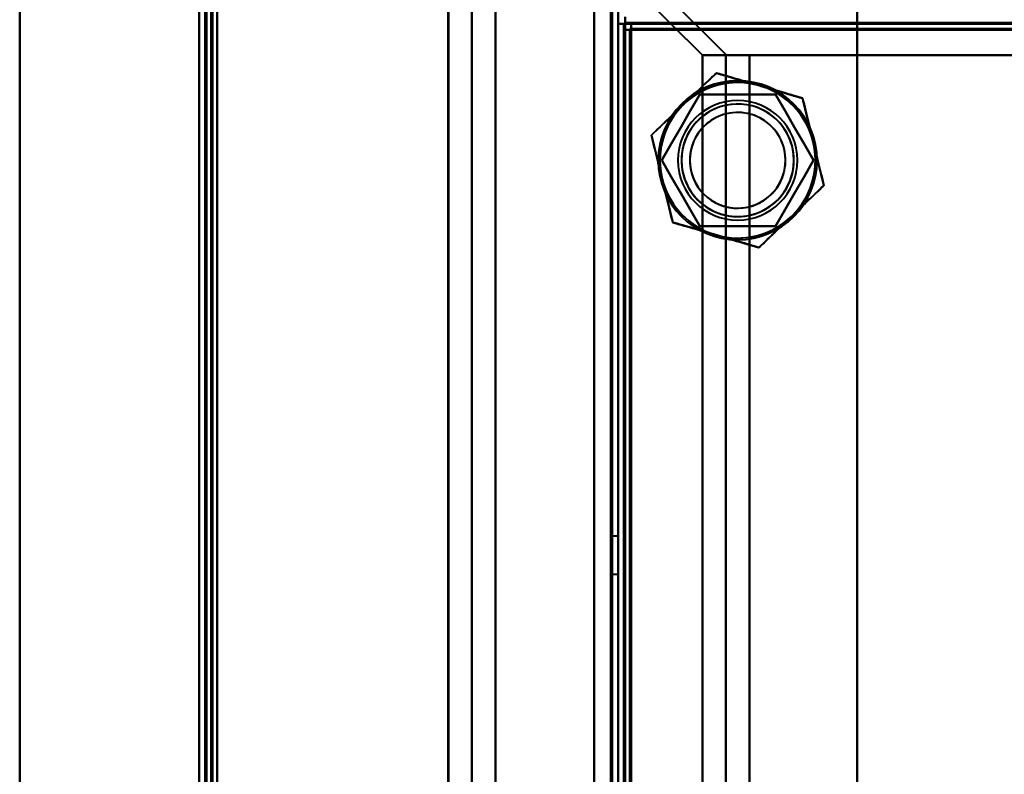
# Model space of a CAD drawing. Header units: millimetres. Extents: x -852 to 852, y -1321 to 592.
# Tile 48 of 111: x -705 to -623, y 319 to 382. Entities that reach past the tile are written whole.
import ezdxf

# ---------------------------------------------------------------- set-up
doc = ezdxf.new("R2010")
doc.units = ezdxf.units.MM
doc.layers.add('A-GENM', color=13, linetype='Continuous', lineweight=40)
doc.layers.add('G-IMPT', color=8, linetype='Continuous', lineweight=40)

# ---------------------------------------------------------------- blocks, each defined once
blk = doc.blocks.new('Nexa Toit - 1000-768948-Niveau de réf_')
at = {"layer": 'A-GENM'}
for p, q in [((-705, 490), (-705, -490)), ((-705, -490), (-705, 490))]:
    blk.add_line(p, q, dxfattribs=at)
blk = doc.blocks.new('NEXA 1500 CALQUES_dwg-769064-Niveau de réf_')
at = {"layer": 'G-IMPT'}
for p, q in [((-690, 449.35), (-690, -384.45)), ((-690, 449.35), (-690, -384.45)), ((-655, -383.95), (-655, 448.85)), ((-669.233, 432.95), (-669.233, -385.05)), ((-667.233, 432.95), (-667.233, -385.05)), ((-654.4, 414.95), (-654.4, 414.35)), ((-654.4, 414.35), (-654.4, 414.95)), ((-655, 414.35), (-654.4, 414.35)), ((-654.4, 414.35), (-655, 414.35)), ((653.9, 414.45), (-653.9, 414.45)), ((-653.9, 414.45), (-653.9, 413.85)), ((-653.9, 413.85), (-653.9, 414.45)), ((-654.5, 413.85), (-654.5, -383.95)), ((-653.9, 413.85), (-654.5, 413.85)), ((-654.5, 413.85), (-653.9, 413.85)), ((-647.947, 411.725), (-644.008, 411.725)), ((-644.008, 411.725), (-647.947, 411.725)), ((-644.008, 411.725), (-645.884, 411.725)), ((-645.884, 411.725), (-644.008, 411.725)), ((-655, 371.55), (-655.5, 371.55)), ((-655.5, 368.35), (-655.5, 371.55)), ((-655.5, 368.35), (-655.5, 371.55)), ((-655.5, 371.55), (-655.5, 368.35)), ((-655.5, 371.55), (-655.5, 368.35)), ((-655, 368.35), (-655, 371.55)), ((-655, 368.35), (-655, 371.55)), ((-655, 371.55), (-655, 368.35)), ((-655, 371.55), (-655, 368.35)), ((-655.5, 368.35), (-655, 368.35))]:
    blk.add_line(p, q, dxfattribs=at)
at = {"layer": 'G-IMPT', "flags": 128}
for points in [[(-690, 449.35), (-690, 240.9), (-690, 32.45), (-690, -176), (-690, -384.45)], [(-690, -384.45), (-690, -176), (-690, 32.45), (-690, 240.9), (-690, 449.35)], [(-690, 449.35), (-690, 240.9), (-690, 32.45), (-690, -176), (-690, -384.45)], [(-690, -384.45), (-690, -176), (-690, 32.45), (-690, 240.9), (-690, 449.35)], [(-690, 449.35), (-690, 240.9), (-690, 32.45), (-690, -176), (-690, -384.45)], [(-690, -384.45), (-690, -176), (-690, 32.45), (-690, 240.9), (-690, 449.35)], [(-690, 449.35), (-690, 240.9), (-690, 32.45), (-690, -176), (-690, -384.45)], [(-690, -384.45), (-690, -176), (-690, 32.45), (-690, 240.9), (-690, 449.35)], [(-689.5, 449.35), (-689.5, 240.9), (-689.5, 32.45), (-689.5, -176), (-689.5, -384.45)], [(-689.5, -384.45), (-689.5, -176), (-689.5, 32.45), (-689.5, 240.9), (-689.5, 449.35)], [(-689.5, 449.35), (-689.5, 240.9), (-689.5, 32.45), (-689.5, -176), (-689.5, -384.45)], [(-689.4, 449.35), (-689.4, 240.9), (-689.4, 32.45), (-689.4, -176), (-689.4, -384.45)], [(-689.4, -384.45), (-689.4, -176), (-689.4, 32.45), (-689.4, 240.9), (-689.4, 449.35)], [(-689.4, -384.45), (-689.4, -176), (-689.4, 32.45), (-689.4, 240.9), (-689.4, 449.35)], [(-689.4, 449.35), (-689.4, 240.9), (-689.4, 32.45), (-689.4, -176), (-689.4, -384.45)], [(-689.4, -384.45), (-689.4, -176), (-689.4, 32.45), (-689.4, 240.9), (-689.4, 449.35)], [(-689.4, -384.45), (-689.4, -176), (-689.4, 32.45), (-689.4, 240.9), (-689.4, 449.35)], [(-689.4, 449.35), (-689.4, 240.9), (-689.4, 32.45), (-689.4, -176), (-689.4, -384.45)], [(-689.4, -384.45), (-689.4, -176), (-689.4, 32.45), (-689.4, 240.9), (-689.4, 449.35)], [(-689.4, 449.35), (-689.4, 240.9), (-689.4, 32.45), (-689.4, -176), (-689.4, -384.45)], [(-689.5, 448.85), (-689.5, 240.65), (-689.5, 32.45), (-689.5, -175.75), (-689.5, -383.95)], [(-689.5, -383.95), (-689.5, -175.75), (-689.5, 32.45), (-689.5, 240.65), (-689.5, 448.85)], [(-689.5, 448.85), (-689.5, 240.65), (-689.5, 32.45), (-689.5, -175.75), (-689.5, -383.95)], [(-689.5, -383.95), (-689.5, -175.75), (-689.5, 32.45), (-689.5, 240.65), (-689.5, 448.85)], [(-689.5, 448.85), (-689.5, 240.65), (-689.5, 32.45), (-689.5, -175.75), (-689.5, -383.95)], [(-689.5, -383.95), (-689.5, -175.75), (-689.5, 32.45), (-689.5, 240.65), (-689.5, 448.85)], [(-689, 448.95), (-689, 240.7), (-689, 32.45), (-689, -175.8), (-689, -384.05)], [(-689, -384.05), (-689, -175.8), (-689, 32.45), (-689, 240.7), (-689, 448.95)], [(-689, -383.95), (-689, -175.75), (-689, 32.45), (-689, 240.65), (-689, 448.85)], [(-689, 448.85), (-689, 240.65), (-689, 32.45), (-689, -175.75), (-689, -383.95)], [(-688.9, 448.85), (-688.9, 240.65), (-688.9, 32.45), (-688.9, -175.75), (-688.9, -383.95)], [(-688.9, -383.95), (-688.9, -175.75), (-688.9, 32.45), (-688.9, 240.65), (-688.9, 448.85)], [(-688.5, 448.85), (-688.5, 240.65), (-688.5, 32.45), (-688.5, -175.75), (-688.5, -383.95)], [(-688.5, 448.85), (-688.5, 240.65), (-688.5, 32.45), (-688.5, -175.75), (-688.5, -383.95)], [(-688.5, -383.95), (-688.5, -175.75), (-688.5, 32.45), (-688.5, 240.65), (-688.5, 448.85)], [(-688.5, -383.95), (-688.5, -175.75), (-688.5, 32.45), (-688.5, 240.65), (-688.5, 448.85)], [(-688.5, 448.85), (-688.5, 240.65), (-688.5, 32.45), (-688.5, -175.75), (-688.5, -383.95)], [(-688.5, -383.95), (-688.5, -175.75), (-688.5, 32.45), (-688.5, 240.65), (-688.5, 448.85)], [(-688.5, 448.85), (-688.5, 240.65), (-688.5, 32.45), (-688.5, -175.75), (-688.5, -383.95)], [(-688.5, -383.95), (-688.5, -175.75), (-688.5, 32.45), (-688.5, 240.65), (-688.5, 448.85)], [(-657, -383.95), (-657, -175.75), (-657, 32.45), (-657, 240.65), (-657, 448.85)], [(-657, -383.95), (-657, -175.75), (-657, 32.45), (-657, 240.65), (-657, 448.85)], [(-657, 448.85), (-657, 240.65), (-657, 32.45), (-657, -175.75), (-657, -383.95)], [(-657, 448.85), (-657, 240.65), (-657, 32.45), (-657, -175.75), (-657, -383.95)], [(-657, -383.95), (-657, -175.75), (-657, 32.45), (-657, 240.65), (-657, 448.85)], [(-657, 448.85), (-657, 240.65), (-657, 32.45), (-657, -175.75), (-657, -383.95)], [(-655.6, 448.85), (-655.6, 240.65), (-655.6, 32.45), (-655.6, -175.75), (-655.6, -383.95)], [(-655.6, -383.95), (-655.6, -175.75), (-655.6, 32.45), (-655.6, 240.65), (-655.6, 448.85)], [(-655.6, -383.95), (-655.6, -175.75), (-655.6, 32.45), (-655.6, 240.65), (-655.6, 448.85)], [(-655.6, 448.85), (-655.6, 240.65), (-655.6, 32.45), (-655.6, -175.75), (-655.6, -383.95)], [(-655.6, -383.95), (-655.6, -175.75), (-655.6, 32.45), (-655.6, 240.65), (-655.6, 448.85)], [(-655.6, 448.85), (-655.6, 240.65), (-655.6, 32.45), (-655.6, -175.75), (-655.6, -383.95)], [(-655.5, 448.85), (-655.5, 240.65), (-655.5, 32.45), (-655.5, -175.75), (-655.5, -383.95)], [(-655.5, -383.95), (-655.5, -175.75), (-655.5, 32.45), (-655.5, 240.65), (-655.5, 448.85)], [(-647.947, 411.725), (-653.254, 417.031), (-658.56, 422.338), (-663.866, 427.644), (-669.172, 432.95)], [(-669.172, -385.05), (-669.172, -180.55), (-669.172, 23.95), (-669.172, 228.45), (-669.172, 432.95)], [(-669.172, 432.95), (-663.866, 427.644), (-658.56, 422.338), (-653.254, 417.031), (-647.947, 411.725)], [(-669.172, 432.95), (-669.172, 228.45), (-669.172, 23.95), (-669.172, -180.55), (-669.172, -385.05)], [(-667.203, -385.05), (-667.203, -180.55), (-667.203, 23.95), (-667.203, 228.45), (-667.203, 432.95)], [(-667.203, 432.95), (-667.203, 228.45), (-667.203, 23.95), (-667.203, -180.55), (-667.203, -385.05)], [(-667.141, 432.95), (-661.85, 427.659), (-656.56, 422.368), (-651.269, 417.077), (-645.978, 411.786)], [(-645.978, 411.786), (-651.269, 417.077), (-656.56, 422.368), (-661.85, 427.659), (-667.141, 432.95)], [(-665.233, 432.95), (-665.233, 228.45), (-665.233, 23.95), (-665.233, -180.55), (-665.233, -385.05)], [(-665.233, 432.95), (-665.233, 228.6), (-665.233, 24.25), (-665.233, -180.1), (-665.233, -384.45)], [(-665.233, -385.05), (-665.233, -180.55), (-665.233, 23.95), (-665.233, 228.45), (-665.233, 432.95)], [(-665.233, -384.45), (-665.233, -180.1), (-665.233, 24.25), (-665.233, 228.6), (-665.233, 432.95)], [(-657, -384.45), (-657, -180.1), (-657, 24.25), (-657, 228.6), (-657, 432.95)], [(-657, 432.95), (-657, 228.6), (-657, 24.25), (-657, -180.1), (-657, -384.45)], [(-635, 425.95), (-635, 224.95), (-635, 23.95), (-635, -177.05), (-635, -378.05)], [(-635, -378.05), (-635, -177.05), (-635, 23.95), (-635, 224.95), (-635, 425.95)], [(-655, -383.95), (-655, -183.725), (-655, 16.5), (-655, 216.725), (-655, 416.95)], [(-655, 416.95), (-655, 416.3), (-655, 415.65), (-655, 415), (-655, 414.35)], [(-655, 414.35), (-655, 415), (-655, 415.65), (-655, 416.3), (-655, 416.95)], [(-655, 416.95), (-655, 216.725), (-655, 16.5), (-655, -183.725), (-655, -383.95)], [(-635, 416.95), (-635, 416.3), (-635, 415.65), (-635, 415), (-635, 414.35)], [(-635, 414.35), (-635, 415), (-635, 415.65), (-635, 416.3), (-635, 416.95)], [(-654.4, 414.95), (-654.4, 414.825), (-654.4, 414.7), (-654.4, 414.575), (-654.4, 414.45)], [(-654.4, 414.45), (-654.4, 414.575), (-654.4, 414.7), (-654.4, 414.825), (-654.4, 414.95)], [(-655, 414.35), (-655, 214.775), (-655, 15.2), (-655, -184.375), (-655, -383.95)], [(-654.5, 414.35), (-654.625, 414.35), (-654.75, 414.35), (-654.875, 414.35), (-655, 414.35)], [(-655, 414.35), (-655, 214.775), (-655, 15.2), (-655, -184.375), (-655, -383.95)], [(-655, -383.95), (-655, -184.375), (-655, 15.2), (-655, 214.775), (-655, 414.35)], [(-655, -383.95), (-655, -184.375), (-655, 15.2), (-655, 214.775), (-655, 414.35)], [(-655, 414.35), (-655, 214.65), (-655, 14.95), (-655, -184.75), (-655, -384.45)], [(-655, -384.45), (-655, -184.75), (-655, 14.95), (-655, 214.65), (-655, 414.35)], [(-655, 414.35), (-654.875, 414.35), (-654.75, 414.35), (-654.625, 414.35), (-654.5, 414.35)], [(-654.5, -384.45), (-654.5, -184.75), (-654.5, 14.95), (-654.5, 214.65), (-654.5, 414.35)], [(-654.5, 414.35), (-654.5, 414.225), (-654.5, 414.1), (-654.5, 413.975), (-654.5, 413.85)], [(-654.5, 413.85), (-654.5, 413.975), (-654.5, 414.1), (-654.5, 414.225), (-654.5, 414.35)], [(-654.5, 414.35), (-654.487, 414.35), (-654.475, 414.35), (-654.462, 414.35), (-654.45, 414.35)], [(-654.45, 414.35), (-654.437, 414.35), (-654.425, 414.35), (-654.412, 414.35), (-654.4, 414.35)], [(-654.4, 414.45), (-654.275, 414.45), (-654.15, 414.45), (-654.025, 414.45), (-653.9, 414.45)], [(-653.9, 414.45), (-654.025, 414.45), (-654.15, 414.45), (-654.275, 414.45), (-654.4, 414.45)], [(-654.4, 414.45), (-327.2, 414.45), (0, 414.45), (327.2, 414.45), (654.4, 414.45)], [(-654.4, 414.4), (-654.4, 414.412), (-654.4, 414.425), (-654.4, 414.437), (-654.4, 414.45)], [(-654.4, 414.35), (-654.4, 414.362), (-654.4, 414.375), (-654.4, 414.387), (-654.4, 414.4)], [(-654.4, 414.35), (-654.4, 214.65), (-654.4, 14.95), (-654.4, -184.75), (-654.4, -384.45)], [(654.4, 414.35), (327.2, 414.35), (0, 414.35), (-327.2, 414.35), (-654.4, 414.35)], [(-654.4, 414.35), (-654.4, 214.65), (-654.4, 14.95), (-654.4, -184.75), (-654.4, -384.45)], [(-654.4, -384.45), (-654.4, -184.75), (-654.4, 14.95), (-654.4, 214.65), (-654.4, 414.35)], [(-654.4, 414.35), (-649.55, 414.35), (-644.7, 414.35), (-639.85, 414.35), (-635, 414.35)], [(-635, 414.35), (-639.85, 414.35), (-644.7, 414.35), (-649.55, 414.35), (-654.4, 414.35)], [(654, 413.95), (327, 413.95), (0, 413.95), (-327, 413.95), (-654, 413.95)], [(-654, 413.95), (-653.987, 413.95), (-653.975, 413.95), (-653.962, 413.95), (-653.95, 413.95)], [(-654, 413.9), (-654, 413.912), (-654, 413.925), (-654, 413.937), (-654, 413.95)], [(-654, 413.95), (-654, 214.45), (-654, 14.95), (-654, -184.55), (-654, -384.05)], [(-654, -384.05), (-654, -184.55), (-654, 14.95), (-654, 214.45), (-654, 413.95)], [(-654, 413.95), (-327, 413.95), (0, 413.95), (327, 413.95), (654, 413.95)], [(-654, 413.85), (-654, 413.862), (-654, 413.875), (-654, 413.887), (-654, 413.9)], [(-653.95, 413.95), (-653.937, 413.95), (-653.925, 413.95), (-653.912, 413.95), (-653.9, 413.95)], [(653.9, 414.45), (326.95, 414.45), (0, 414.45), (-326.95, 414.45), (-653.9, 414.45)], [(-653.9, 414.45), (-326.95, 414.45), (0, 414.45), (326.95, 414.45), (653.9, 414.45)], [(-653.9, 414.45), (-653.9, 414.325), (-653.9, 414.2), (-653.9, 414.075), (-653.9, 413.95)], [(-653.9, 413.95), (-653.9, 414.075), (-653.9, 414.2), (-653.9, 414.325), (-653.9, 414.45)], [(-653.9, 414.45), (-326.95, 414.45), (0, 414.45), (326.95, 414.45), (653.9, 414.45)], [(-653.9, 414.45), (-326.95, 414.45), (0, 414.45), (326.95, 414.45), (653.9, 414.45)], [(653.9, 414.45), (326.95, 414.45), (0, 414.45), (-326.95, 414.45), (-653.9, 414.45)], [(653.9, 414.45), (326.95, 414.45), (0, 414.45), (-326.95, 414.45), (-653.9, 414.45)], [(-653.9, 413.95), (-326.95, 413.95), (0, 413.95), (326.95, 413.95), (653.9, 413.95)], [(-653.9, 413.95), (-653.9, 413.937), (-653.9, 413.925), (-653.9, 413.912), (-653.9, 413.9)], [(653.9, 413.95), (326.95, 413.95), (0, 413.95), (-326.95, 413.95), (-653.9, 413.95)], [(-653.9, 413.9), (-653.9, 413.887), (-653.9, 413.875), (-653.9, 413.862), (-653.9, 413.85)], [(-635, 414.35), (-635, 216.25), (-635, 18.15), (-635, -179.95), (-635, -378.05)], [(-635, 414.35), (-611.359, 414.35), (-587.717, 414.35), (-564.076, 414.35), (-540.434, 414.35)], [(-635, -378.05), (-635, -179.95), (-635, 18.15), (-635, 216.25), (-635, 414.35)], [(-540.434, 414.35), (-564.076, 414.35), (-587.717, 414.35), (-611.359, 414.35), (-635, 414.35)], [(-654.5, -383.95), (-654.5, -184.5), (-654.5, 14.95), (-654.5, 214.4), (-654.5, 413.85)], [(-654.5, 413.85), (-654.375, 413.85), (-654.25, 413.85), (-654.125, 413.85), (-654, 413.85)], [(-654.5, 413.85), (-654.5, 214.4), (-654.5, 14.95), (-654.5, -184.5), (-654.5, -383.95)], [(-654.5, -383.95), (-654.5, -184.5), (-654.5, 14.95), (-654.5, 214.4), (-654.5, 413.85)], [(-654, 413.85), (-654.125, 413.85), (-654.25, 413.85), (-654.375, 413.85), (-654.5, 413.85)], [(-654.5, 413.85), (-654.5, 214.4), (-654.5, 14.95), (-654.5, -184.5), (-654.5, -383.95)], [(-654.5, -383.95), (-654.5, -184.5), (-654.5, 14.95), (-654.5, 214.4), (-654.5, 413.85)], [(-654.5, 413.85), (-654.5, 214.4), (-654.5, 14.95), (-654.5, -184.5), (-654.5, -383.95)], [(-654, -383.95), (-654, -184.5), (-654, 14.95), (-654, 214.4), (-654, 413.85)], [(-654, 413.85), (-654, 214.4), (-654, 14.95), (-654, -184.5), (-654, -383.95)], [(-653.95, 413.85), (-653.962, 413.85), (-653.975, 413.85), (-653.987, 413.85), (-654, 413.85)], [(-653.9, 413.85), (-653.912, 413.85), (-653.925, 413.85), (-653.937, 413.85), (-653.95, 413.85)], [(-653.9, -383.95), (-653.9, -184.5), (-653.9, 14.95), (-653.9, 214.4), (-653.9, 413.85)], [(-653.9, 413.85), (-326.95, 413.85), (0, 413.85), (326.95, 413.85), (653.9, 413.85)], [(653.9, 413.85), (326.95, 413.85), (0, 413.85), (-326.95, 413.85), (-653.9, 413.85)], [(-653.9, 413.85), (-653.9, 214.4), (-653.9, 14.95), (-653.9, -184.5), (-653.9, -383.95)], [(-647.947, -363.825), (-647.947, -169.938), (-647.947, 23.95), (-647.947, 217.838), (-647.947, 411.725)], [(-647.947, 411.725), (-647.431, 411.725), (-646.915, 411.725), (-646.4, 411.725), (-645.884, 411.725)], [(-645.884, 411.725), (-646.4, 411.725), (-646.915, 411.725), (-647.431, 411.725), (-647.947, 411.725)], [(-647.947, 411.725), (-647.947, 217.838), (-647.947, 23.95), (-647.947, -169.938), (-647.947, -363.825)], [(-645.978, 411.786), (-645.978, 217.868), (-645.978, 23.95), (-645.978, -169.968), (-645.978, -363.886)], [(-645.978, -363.886), (-645.978, -169.968), (-645.978, 23.95), (-645.978, 217.868), (-645.978, 411.786)], [(-531.426, 411.725), (-559.572, 411.725), (-587.717, 411.725), (-615.863, 411.725), (-644.008, 411.725)], [(-644.008, 411.725), (-644.008, 217.838), (-644.008, 23.95), (-644.008, -169.938), (-644.008, -363.825)], [(-644.008, -363.825), (-644.008, -169.938), (-644.008, 23.95), (-644.008, 217.838), (-644.008, 411.725)], [(-644.008, 411.725), (-644.008, 217.838), (-644.008, 23.95), (-644.008, -169.938), (-644.008, -363.825)], [(-644.008, 411.725), (-615.863, 411.725), (-587.717, 411.725), (-559.572, 411.725), (-531.426, 411.725)], [(-531.426, 411.725), (-559.572, 411.725), (-587.717, 411.725), (-615.863, 411.725), (-644.008, 411.725)], [(-644.008, -363.825), (-644.008, -169.938), (-644.008, 23.95), (-644.008, 217.838), (-644.008, 411.725)], [(-644.008, 411.725), (-615.863, 411.725), (-587.717, 411.725), (-559.572, 411.725), (-531.426, 411.725)], [(-649.492, 407.648), (-648.813, 408.297), (-648.135, 408.945), (-647.457, 409.593), (-646.779, 410.242)], [(-646.779, 410.242), (-647.457, 409.593), (-648.135, 408.945), (-648.813, 408.297), (-649.492, 407.648)], [(-646.779, 410.242), (-645.878, 409.979), (-644.978, 409.715), (-644.077, 409.452), (-643.177, 409.189)], [(-643.177, 409.189), (-644.077, 409.452), (-644.978, 409.715), (-645.878, 409.979), (-646.779, 410.242)], [(-643.177, 409.189), (-642.276, 408.926), (-641.376, 408.663), (-640.475, 408.4), (-639.575, 408.136)], [(-639.575, 408.136), (-640.475, 408.4), (-641.376, 408.663), (-642.276, 408.926), (-643.177, 409.189)], [(-651.351, 402.95), (-650.557, 404.325), (-649.763, 405.7), (-648.969, 407.075), (-648.175, 408.45)], [(-648.175, 408.45), (-648.969, 407.075), (-649.763, 405.7), (-650.557, 404.325), (-651.351, 402.95)], [(-648.175, 408.45), (-648.969, 407.075), (-649.763, 405.7), (-650.557, 404.325), (-651.351, 402.95)], [(-651.351, 402.95), (-650.557, 404.325), (-649.763, 405.7), (-648.969, 407.075), (-648.175, 408.45)], [(-648.175, 408.45), (-646.588, 408.45), (-645, 408.45), (-643.412, 408.45), (-641.825, 408.45)], [(-641.825, 408.45), (-643.412, 408.45), (-645, 408.45), (-646.588, 408.45), (-648.175, 408.45)], [(-641.825, 408.45), (-643.412, 408.45), (-645, 408.45), (-646.588, 408.45), (-648.175, 408.45)], [(-648.175, 408.45), (-646.588, 408.45), (-645, 408.45), (-643.412, 408.45), (-641.825, 408.45)], [(-641.825, 408.45), (-641.031, 407.075), (-640.237, 405.7), (-639.443, 404.325), (-638.649, 402.95)], [(-638.649, 402.95), (-639.443, 404.325), (-640.237, 405.7), (-641.031, 407.075), (-641.825, 408.45)], [(-638.649, 402.95), (-639.443, 404.325), (-640.237, 405.7), (-641.031, 407.075), (-641.825, 408.45)], [(-641.825, 408.45), (-641.031, 407.075), (-640.237, 405.7), (-639.443, 404.325), (-638.649, 402.95)], [(-639.575, 408.136), (-639.352, 407.225), (-639.13, 406.314), (-638.908, 405.402), (-638.685, 404.491)], [(-638.685, 404.491), (-638.908, 405.402), (-639.13, 406.314), (-639.352, 407.225), (-639.575, 408.136)], [(-652.204, 405.055), (-651.526, 405.704), (-650.848, 406.352), (-650.17, 407), (-649.492, 407.648)], [(-649.492, 407.648), (-650.17, 407), (-650.848, 406.352), (-651.526, 405.704), (-652.204, 405.055)], [(-651.315, 401.409), (-651.537, 402.321), (-651.76, 403.232), (-651.982, 404.144), (-652.204, 405.055)], [(-652.204, 405.055), (-651.982, 404.144), (-651.76, 403.232), (-651.537, 402.321), (-651.315, 401.409)], [(-638.685, 404.491), (-638.463, 403.579), (-638.24, 402.668), (-638.018, 401.756), (-637.796, 400.845)], [(-637.796, 400.845), (-638.018, 401.756), (-638.24, 402.668), (-638.463, 403.579), (-638.685, 404.491)], [(-648.175, 397.45), (-648.969, 398.825), (-649.763, 400.2), (-650.557, 401.575), (-651.351, 402.95)], [(-651.351, 402.95), (-650.557, 401.575), (-649.763, 400.2), (-648.969, 398.825), (-648.175, 397.45)], [(-651.351, 402.95), (-650.557, 401.575), (-649.763, 400.2), (-648.969, 398.825), (-648.175, 397.45)], [(-648.175, 397.45), (-648.969, 398.825), (-649.763, 400.2), (-650.557, 401.575), (-651.351, 402.95)], [(-638.649, 402.95), (-639.443, 401.575), (-640.237, 400.2), (-641.031, 398.825), (-641.825, 397.45)], [(-641.825, 397.45), (-641.031, 398.825), (-640.237, 400.2), (-639.443, 401.575), (-638.649, 402.95)], [(-641.825, 397.45), (-641.031, 398.825), (-640.237, 400.2), (-639.443, 401.575), (-638.649, 402.95)], [(-638.649, 402.95), (-639.443, 401.575), (-640.237, 400.2), (-641.031, 398.825), (-641.825, 397.45)], [(-650.425, 397.764), (-650.648, 398.675), (-650.87, 399.586), (-651.092, 400.498), (-651.315, 401.409)], [(-651.315, 401.409), (-651.092, 400.498), (-650.87, 399.586), (-650.648, 398.675), (-650.425, 397.764)], [(-637.796, 400.845), (-638.474, 400.196), (-639.152, 399.548), (-639.83, 398.9), (-640.508, 398.252)], [(-640.508, 398.252), (-639.83, 398.9), (-639.152, 399.548), (-638.474, 400.196), (-637.796, 400.845)], [(-640.508, 398.252), (-641.187, 397.603), (-641.865, 396.955), (-642.543, 396.307), (-643.221, 395.658)], [(-643.221, 395.658), (-642.543, 396.307), (-641.865, 396.955), (-641.187, 397.603), (-640.508, 398.252)], [(-646.823, 396.711), (-647.724, 396.974), (-648.624, 397.237), (-649.525, 397.5), (-650.425, 397.764)], [(-650.425, 397.764), (-649.525, 397.5), (-648.624, 397.237), (-647.724, 396.974), (-646.823, 396.711)], [(-641.825, 397.45), (-643.412, 397.45), (-645, 397.45), (-646.588, 397.45), (-648.175, 397.45)], [(-648.175, 397.45), (-646.588, 397.45), (-645, 397.45), (-643.412, 397.45), (-641.825, 397.45)], [(-648.175, 397.45), (-646.588, 397.45), (-645, 397.45), (-643.412, 397.45), (-641.825, 397.45)], [(-641.825, 397.45), (-643.412, 397.45), (-645, 397.45), (-646.588, 397.45), (-648.175, 397.45)], [(-643.221, 395.658), (-644.122, 395.921), (-645.022, 396.185), (-645.923, 396.448), (-646.823, 396.711)], [(-646.823, 396.711), (-645.923, 396.448), (-645.022, 396.185), (-644.122, 395.921), (-643.221, 395.658)]]:
    blk.add_lwpolyline(points, dxfattribs=at)
at = {"layer": 'G-IMPT'}
for radius, start, end in [(6.65, 90, 270), (6.65, 90, 270), (6.65, 90, 270), (6.65, 0, 180), (6.5, 73.71061, 253.71061), (6.5, 73.71061, 253.71061), (6.5, 73.71061, 133.71061), (6.5, 73.71061, 133.71061), (6.5, 73.71061, 133.71061), (6.5, 73.71061, 133.71061), (6.5, 253.71061, 73.71061), (6.5, 253.71061, 73.71061), (6.65, 270, 90), (6.65, 0, 90), (6.65, 270, 90), (6.5, 13.71061, 73.71061), (6.5, 13.71061, 73.71061), (6.5, 13.71061, 73.71061), (6.5, 13.71061, 73.71061), (6.5, 133.71061, 193.71061), (6.5, 133.71061, 193.71061), (6.5, 133.71061, 193.71061), (6.5, 133.71061, 193.71061), (5, 0, 180), (5, 0, 180), (5, 360, 180), (5, 0, 180), (4.7, 90, 270), (4.7, 30, 210), (4.7, 300, 120), (4.7, 300, 120), (4.7, 270, 90), (4.7, 120, 210), (4.7, 120, 270), (4, 90, 270), (4, 343.71061, 163.71061), (4, 343.71061, 163.71061), (4, 343.71061, 163.71061), (4, 270, 90), (4.7, 210, 30), (4, 163.71061, 270), (4, 163.71061, 343.71061), (4, 163.71061, 343.71061), (6.5, 313.71061, 13.71061), (6.5, 313.71061, 13.71061), (6.5, 313.71061, 13.71061), (6.5, 313.71061, 13.71061), (6.65, 180, 360), (5, 180, 360), (5, 180, 360), (5, 180, 0), (5, 180, 0), (6.65, 270, 0), (4, 270, 343.71061), (6.5, 193.71061, 253.71061), (6.5, 193.71061, 253.71061), (6.5, 193.71061, 253.71061), (6.5, 193.71061, 253.71061), (4.7, 210, 300), (6.5, 253.71061, 313.71061), (6.5, 253.71061, 313.71061), (6.5, 253.71061, 313.71061), (6.5, 253.71061, 313.71061), (4.7, 270, 300)]:
    blk.add_arc((-645, 402.95), radius, start, end, dxfattribs=at)
for points in [[(-645.884, 411.725), (-645.904, 411.735), (-645.941, 411.755), (-645.967, 411.776), (-645.978, 411.786)], [(-645.978, 411.786), (-645.967, 411.776), (-645.941, 411.755), (-645.904, 411.735), (-645.884, 411.725)], [(-646.779, 410.242), (-647.277, 409.766), (-648.201, 408.882), (-649.06, 408.061), (-649.492, 407.648)], [(-643.177, 409.189), (-643.75, 409.357), (-644.89, 409.69), (-646.118, 410.048), (-646.779, 410.242)], [(-639.575, 408.136), (-640.236, 408.33), (-641.463, 408.688), (-642.604, 409.022), (-643.177, 409.189)], [(-638.685, 404.491), (-638.827, 405.071), (-639.108, 406.225), (-639.411, 407.467), (-639.575, 408.136)], [(-649.492, 407.648), (-649.923, 407.236), (-650.782, 406.415), (-651.706, 405.531), (-652.204, 405.055)], [(-652.204, 405.055), (-652.041, 404.386), (-651.738, 403.144), (-651.456, 401.989), (-651.315, 401.409)], [(-637.796, 400.845), (-637.959, 401.514), (-638.262, 402.756), (-638.544, 403.911), (-638.685, 404.491)], [(-651.315, 401.409), (-651.173, 400.829), (-650.892, 399.675), (-650.589, 398.433), (-650.425, 397.764)], [(-640.508, 398.252), (-640.077, 398.664), (-639.218, 399.485), (-638.294, 400.369), (-637.796, 400.845)], [(-643.221, 395.658), (-642.723, 396.134), (-641.799, 397.018), (-640.94, 397.839), (-640.508, 398.252)], [(-650.425, 397.764), (-649.764, 397.57), (-648.537, 397.212), (-647.396, 396.878), (-646.823, 396.711)], [(-646.823, 396.711), (-646.25, 396.543), (-645.11, 396.21), (-643.882, 395.852), (-643.221, 395.658)]]:
    blk.add_open_spline(points, degree=3, dxfattribs=at)
for points, knots in [([(-649.492, 407.648), (-649.054, 408.065), (-648.413, 408.671), (-647.511, 409.538), (-647.031, 410.002), (-646.779, 410.242)], [0, 0, 0, 0, 0.5, 0.75, 1, 1, 1, 1]), ([(-646.779, 410.242), (-646.445, 410.145), (-645.806, 409.954), (-644.605, 409.6), (-643.757, 409.357), (-643.177, 409.189)], [0, 0, 0, 0, 0.25, 0.5, 1, 1, 1, 1]), ([(-643.177, 409.189), (-642.598, 409.018), (-641.752, 408.767), (-640.55, 408.418), (-639.909, 408.235), (-639.575, 408.136)], [0, 0, 0, 0, 0.5, 0.75, 1, 1, 1, 1]), ([(-639.575, 408.136), (-639.491, 407.799), (-639.337, 407.15), (-639.043, 405.933), (-638.83, 405.077), (-638.685, 404.491)], [0, 0, 0, 0, 0.25, 0.5, 1, 1, 1, 1]), ([(-652.204, 405.055), (-651.953, 405.297), (-651.469, 405.754), (-650.562, 406.617), (-649.927, 407.23), (-649.492, 407.648)], [0, 0, 0, 0, 0.25, 0.5, 1, 1, 1, 1]), ([(-651.315, 401.409), (-651.456, 401.996), (-651.661, 402.855), (-651.961, 404.07), (-652.123, 404.717), (-652.204, 405.055)], [0, 0, 0, 0, 0.5, 0.75, 1, 1, 1, 1]), ([(-638.685, 404.491), (-638.544, 403.904), (-638.339, 403.045), (-638.039, 401.83), (-637.877, 401.183), (-637.796, 400.845)], [0, 0, 0, 0, 0.5, 0.75, 1, 1, 1, 1]), ([(-650.425, 397.764), (-650.509, 398.101), (-650.663, 398.75), (-650.957, 399.967), (-651.17, 400.823), (-651.315, 401.409)], [0, 0, 0, 0, 0.25, 0.5, 1, 1, 1, 1]), ([(-637.796, 400.845), (-638.047, 400.603), (-638.531, 400.146), (-639.438, 399.283), (-640.073, 398.67), (-640.508, 398.252)], [0, 0, 0, 0, 0.25, 0.5, 1, 1, 1, 1]), ([(-640.508, 398.252), (-640.946, 397.835), (-641.587, 397.229), (-642.489, 396.362), (-642.969, 395.898), (-643.221, 395.658)], [0, 0, 0, 0, 0.5, 0.75, 1, 1, 1, 1]), ([(-646.823, 396.711), (-647.402, 396.882), (-648.248, 397.133), (-649.45, 397.482), (-650.091, 397.665), (-650.425, 397.764)], [0, 0, 0, 0, 0.5, 0.75, 1, 1, 1, 1]), ([(-643.221, 395.658), (-643.555, 395.755), (-644.194, 395.946), (-645.395, 396.3), (-646.243, 396.543), (-646.823, 396.711)], [0, 0, 0, 0, 0.25, 0.5, 1, 1, 1, 1])]:
    blk.add_open_spline(points, degree=3, knots=knots, dxfattribs=at)

msp = doc.modelspace()

# ---------------------------------------------------------------- block references
at = {"layer": 'A-GENM'}
msp.add_blockref('Nexa Toit - 1000-768948-Niveau de réf_', (0, 0), dxfattribs=at)
at = {"layer": 'G-IMPT'}
msp.add_blockref('NEXA 1500 CALQUES_dwg-769064-Niveau de réf_', (0, -32.45), dxfattribs=at)

doc.saveas('drawing.dxf')
